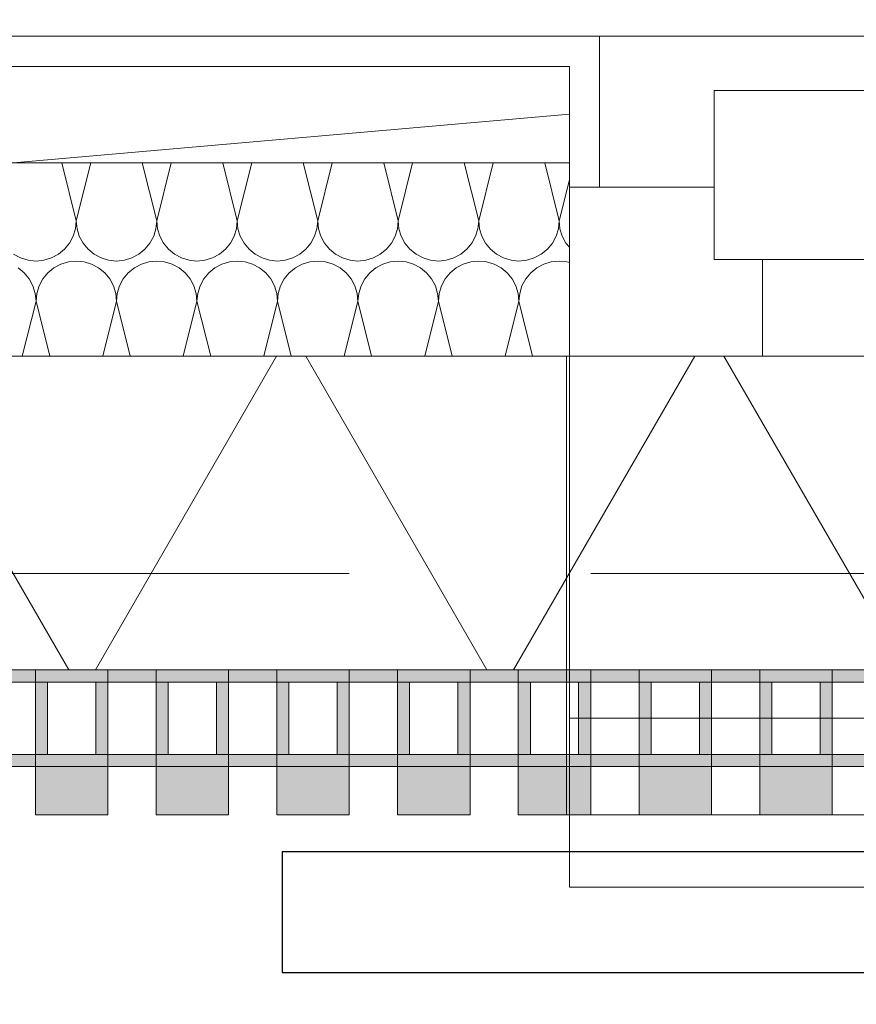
# Model space of a CAD drawing. Header units: metres. Extents: x -167 to 233, y -155 to 122.
# Tile 31 of 176: x 43.275 to 43.622, y 28.071 to 28.479. Entities that reach past the tile are written whole.
import ezdxf

# ---------------------------------------------------------------- set-up
doc = ezdxf.new("R2010")
doc.units = ezdxf.units.M
doc.header["$MEASUREMENT"] = 0
doc.linetypes.add('Strichlinie eng', pattern=[0.23, 0.15, -0.08])
for name, color, linetype in [('10 Wand außen', 7, 'Continuous'), ('20 Decke', 7, 'Continuous'), ('40 Absturzsicherung', 7, 'Continuous'), ('50 Sanitäreinrichtung', 7, 'Continuous'), ('94 Genehmigungsplanung Bemaßung', 7, 'Continuous')]:
    doc.layers.add(name, color=color, linetype=linetype)
doc.styles.add('ERSTELLTER_STIL_1', font='arial.ttf')
doc.dimstyles.new('ERSTELLTER_STIL__1', dxfattribs={"dimtxt": 0.25, "dimasz": 0.19, "dimexe": 0.18, "dimexo": 0.1, "dimgap": 0, "dimtad": 1, "dimtih": 1, "dimtoh": 1, "dimzin": 0, "dimdsep": 46, "dimtxsty": 'ERSTELLTER_STIL_1', "dimblk": 'ARROWHEAD_6', "dimblk1": 'ARROWHEAD_6', "dimblk2": 'ARROWHEAD_6', "dimcen": 0.09, "dimclrd": 7, "dimclre": 7, "dimclrt": 7, "dimazin": 0, "dimtfac": 1, "dimtdec": 4, "dimtmove": 0, "dimatfit": 3, "dimfxl": 1, "dimtolj": 1, "dimtzin": 0, "dimarcsym": 0})
pattern_1 = [(0, (27236.132094, 33357.27905), (0, 0.075), [0, -0.075])]

# ---------------------------------------------------------------- blocks, each defined once
blk = doc.blocks.new('Rechteck Raster Kassetten Fassade - ACB_2')
at = {"layer": '50 Sanitäreinrichtung', "linetype": 'Continuous', "lineweight": 0, "true_color": 0x9e9e9e}
for points in [[(5.49, 0.17), (5.49, 0.19), (5.46, 0.19), (5.46, 0.17)], [(5.54, 0.17), (5.54, 0.19), (5.51, 0.19), (5.51, 0.17)], [(5.59, 0.17), (5.59, 0.19), (5.56, 0.19), (5.56, 0.17)], [(5.64, 0.17), (5.64, 0.19), (5.61, 0.19), (5.61, 0.17)], [(5.69, 0.17), (5.69, 0.19), (5.66, 0.19), (5.66, 0.17)], [(5.74, 0.17), (5.74, 0.19), (5.71, 0.19), (5.71, 0.17)], [(5.79, 0.17), (5.79, 0.19), (5.76, 0.19), (5.76, 0.17)], [(5.41, 0.13), (5.46, 0.13), (5.46, 0.135), (5.415, 0.135), (5.415, 0.165), (5.46, 0.165), (5.46, 0.17), (5.41, 0.17)], [(5.46, 0.13), (5.51, 0.13), (5.51, 0.135), (5.465, 0.135), (5.465, 0.165), (5.51, 0.165), (5.51, 0.17), (5.46, 0.17)], [(5.51, 0.13), (5.56, 0.13), (5.56, 0.135), (5.515, 0.135), (5.515, 0.165), (5.56, 0.165), (5.56, 0.17), (5.51, 0.17)], [(5.56, 0.13), (5.61, 0.13), (5.61, 0.135), (5.565, 0.135), (5.565, 0.165), (5.61, 0.165), (5.61, 0.17), (5.56, 0.17)], [(5.61, 0.13), (5.66, 0.13), (5.66, 0.135), (5.615, 0.135), (5.615, 0.165), (5.66, 0.165), (5.66, 0.17), (5.61, 0.17)], [(5.66, 0.17), (5.66, 0.13), (5.71, 0.13), (5.71, 0.135), (5.665, 0.135), (5.665, 0.165), (5.71, 0.165), (5.71, 0.17)], [(5.76, 0.17), (5.71, 0.17), (5.71, 0.13), (5.76, 0.13), (5.76, 0.135), (5.715, 0.135), (5.715, 0.165), (5.76, 0.165)], [(5.76, 0.13), (5.81, 0.13), (5.81, 0.135), (5.765, 0.135), (5.765, 0.165), (5.81, 0.165), (5.81, 0.17), (5.76, 0.17)], [(5.485, 0.165), (5.485, 0.135), (5.49, 0.135), (5.49, 0.165)], [(5.535, 0.165), (5.535, 0.135), (5.54, 0.135), (5.54, 0.165)], [(5.585, 0.165), (5.585, 0.135), (5.59, 0.135), (5.59, 0.165)], [(5.635, 0.165), (5.635, 0.135), (5.64, 0.135), (5.64, 0.165)], [(5.69, 0.165), (5.685, 0.165), (5.685, 0.135), (5.69, 0.135)], [(5.735, 0.165), (5.735, 0.135), (5.74, 0.135), (5.74, 0.165)], [(5.785, 0.165), (5.785, 0.135), (5.79, 0.135), (5.79, 0.165)]]:
    blk.add_hatch(color=253, dxfattribs=at).paths.add_polyline_path(points)
at = {"layer": '50 Sanitäreinrichtung', "linetype": 'Continuous', "lineweight": 18}
h = blk.add_hatch(dxfattribs=at)
h.set_pattern_fill('Dämmung__weich_0001', color=8, style=0, pattern_type=2)
h.set_pattern_definition([(60, (0, 0), (-0.1299038, 0.075), []), (120, (0, 0), (0.1299038, 0.075), [])])
h.paths.add_polyline_path([(0, 0), (20.25, 0), (20.38, 0.13), (0, 0.13)])
at = {"layer": '50 Sanitäreinrichtung', "color": 251, "linetype": 'Continuous', "lineweight": 18, "true_color": 0x5f5f5f}
for p, q in [((5.49, 0.19), (5.46, 0.19)), ((5.46, 0.19), (5.46, 0.17)), ((5.49, 0.19), (5.46, 0.19)), ((5.46, 0.19), (5.46, 0.17)), ((5.49, 0.19), (5.49, 0.17)), ((5.49, 0.19), (5.49, 0.17)), ((5.54, 0.19), (5.51, 0.19)), ((5.51, 0.19), (5.51, 0.17)), ((5.54, 0.19), (5.51, 0.19)), ((5.51, 0.19), (5.51, 0.17)), ((5.54, 0.19), (5.54, 0.17)), ((5.54, 0.19), (5.54, 0.17)), ((5.59, 0.19), (5.56, 0.19)), ((5.56, 0.19), (5.56, 0.17)), ((5.59, 0.19), (5.56, 0.19)), ((5.56, 0.19), (5.56, 0.17)), ((5.59, 0.19), (5.59, 0.17)), ((5.59, 0.19), (5.59, 0.17)), ((5.64, 0.19), (5.61, 0.19)), ((5.61, 0.19), (5.61, 0.17)), ((5.64, 0.19), (5.61, 0.19)), ((5.61, 0.19), (5.61, 0.17)), ((5.64, 0.19), (5.64, 0.17)), ((5.64, 0.19), (5.64, 0.17)), ((5.69, 0.19), (5.66, 0.19)), ((5.66, 0.19), (5.66, 0.17)), ((5.69, 0.19), (5.66, 0.19)), ((5.66, 0.19), (5.66, 0.17)), ((6.69, 0.19), (5.68, 0.19)), ((5.68, 0), (5.68, 0.19)), ((5.69, 0.19), (5.69, 0.17)), ((5.69, 0.19), (5.69, 0.17)), ((5.74, 0.19), (5.71, 0.19)), ((5.71, 0.19), (5.71, 0.17)), ((5.74, 0.19), (5.71, 0.19)), ((5.71, 0.19), (5.71, 0.17)), ((5.74, 0.19), (5.74, 0.17)), ((5.74, 0.19), (5.74, 0.17)), ((5.79, 0.19), (5.76, 0.19)), ((5.76, 0.19), (5.76, 0.17)), ((5.79, 0.19), (5.76, 0.19)), ((5.76, 0.19), (5.76, 0.17)), ((5.79, 0.19), (5.79, 0.17)), ((5.79, 0.19), (5.79, 0.17)), ((5.49, 0.17), (5.41, 0.17)), ((5.49, 0.17), (5.41, 0.17)), ((5.54, 0.17), (5.46, 0.17)), ((5.46, 0.17), (5.46, 0.165)), ((5.54, 0.17), (5.46, 0.17)), ((5.46, 0.17), (5.46, 0.165)), ((5.49, 0.17), (5.46, 0.17)), ((5.49, 0.17), (5.46, 0.17)), ((5.49, 0.17), (5.49, 0.165)), ((5.49, 0.17), (5.49, 0.165)), ((5.59, 0.17), (5.51, 0.17)), ((5.51, 0.17), (5.51, 0.165)), ((5.59, 0.17), (5.51, 0.17)), ((5.51, 0.17), (5.51, 0.165)), ((5.54, 0.17), (5.51, 0.17)), ((5.54, 0.17), (5.51, 0.17)), ((5.54, 0.17), (5.54, 0.165)), ((5.54, 0.17), (5.54, 0.165)), ((5.64, 0.17), (5.56, 0.17)), ((5.56, 0.17), (5.56, 0.165)), ((5.64, 0.17), (5.56, 0.17)), ((5.56, 0.17), (5.56, 0.165)), ((5.59, 0.17), (5.56, 0.17)), ((5.59, 0.17), (5.56, 0.17)), ((5.59, 0.17), (5.59, 0.165)), ((5.59, 0.17), (5.59, 0.165)), ((5.69, 0.17), (5.61, 0.17)), ((5.61, 0.17), (5.61, 0.165)), ((5.69, 0.17), (5.61, 0.17)), ((5.61, 0.17), (5.61, 0.165)), ((5.64, 0.17), (5.61, 0.17)), ((5.64, 0.17), (5.61, 0.17)), ((5.64, 0.17), (5.64, 0.165)), ((5.64, 0.17), (5.64, 0.165)), ((5.74, 0.17), (5.66, 0.17)), ((5.66, 0.17), (5.66, 0.165)), ((5.74, 0.17), (5.66, 0.17)), ((5.66, 0.17), (5.66, 0.165)), ((5.69, 0.17), (5.66, 0.17)), ((5.69, 0.17), (5.66, 0.17)), ((5.69, 0.17), (5.69, 0.165)), ((5.69, 0.17), (5.69, 0.165)), ((5.79, 0.17), (5.71, 0.17)), ((5.71, 0.17), (5.71, 0.165)), ((5.79, 0.17), (5.71, 0.17)), ((5.71, 0.17), (5.71, 0.165)), ((5.74, 0.17), (5.71, 0.17)), ((5.74, 0.17), (5.71, 0.17)), ((5.74, 0.17), (5.74, 0.165)), ((5.74, 0.17), (5.74, 0.165)), ((5.84, 0.17), (5.76, 0.17)), ((5.76, 0.17), (5.76, 0.165)), ((5.84, 0.17), (5.76, 0.17)), ((5.76, 0.17), (5.76, 0.165)), ((5.79, 0.17), (5.76, 0.17)), ((5.79, 0.17), (5.76, 0.17)), ((5.79, 0.17), (5.79, 0.165)), ((5.79, 0.17), (5.79, 0.165)), ((5.46, 0.165), (5.44, 0.165)), ((5.46, 0.165), (5.44, 0.165)), ((5.465, 0.165), (5.46, 0.165)), ((5.46, 0.165), (5.46, 0.135)), ((5.465, 0.165), (5.46, 0.165)), ((5.46, 0.165), (5.46, 0.135)), ((5.485, 0.165), (5.465, 0.165)), ((5.465, 0.165), (5.465, 0.135)), ((5.485, 0.165), (5.465, 0.165)), ((5.485, 0.165), (5.465, 0.165)), ((5.465, 0.165), (5.465, 0.135)), ((5.485, 0.165), (5.465, 0.165)), ((5.485, 0.165), (5.485, 0.135)), ((5.49, 0.165), (5.485, 0.165)), ((5.485, 0.165), (5.485, 0.135)), ((5.49, 0.165), (5.485, 0.165)), ((5.49, 0.165), (5.49, 0.135)), ((5.51, 0.165), (5.49, 0.165)), ((5.49, 0.165), (5.49, 0.135)), ((5.51, 0.165), (5.49, 0.165)), ((5.515, 0.165), (5.51, 0.165)), ((5.51, 0.165), (5.51, 0.135)), ((5.515, 0.165), (5.51, 0.165)), ((5.51, 0.165), (5.51, 0.135)), ((5.535, 0.165), (5.515, 0.165)), ((5.515, 0.165), (5.515, 0.135)), ((5.535, 0.165), (5.515, 0.165)), ((5.535, 0.165), (5.515, 0.165)), ((5.515, 0.165), (5.515, 0.135)), ((5.535, 0.165), (5.515, 0.165)), ((5.535, 0.165), (5.535, 0.135)), ((5.54, 0.165), (5.535, 0.165)), ((5.535, 0.165), (5.535, 0.135)), ((5.54, 0.165), (5.535, 0.165)), ((5.54, 0.165), (5.54, 0.135)), ((5.56, 0.165), (5.54, 0.165)), ((5.54, 0.165), (5.54, 0.135)), ((5.56, 0.165), (5.54, 0.165)), ((5.565, 0.165), (5.56, 0.165)), ((5.56, 0.165), (5.56, 0.135)), ((5.565, 0.165), (5.56, 0.165)), ((5.56, 0.165), (5.56, 0.135)), ((5.585, 0.165), (5.565, 0.165)), ((5.565, 0.165), (5.565, 0.135)), ((5.585, 0.165), (5.565, 0.165)), ((5.585, 0.165), (5.565, 0.165)), ((5.565, 0.165), (5.565, 0.135)), ((5.585, 0.165), (5.565, 0.165)), ((5.585, 0.165), (5.585, 0.135)), ((5.59, 0.165), (5.585, 0.165)), ((5.585, 0.165), (5.585, 0.135)), ((5.59, 0.165), (5.585, 0.165)), ((5.59, 0.165), (5.59, 0.135)), ((5.61, 0.165), (5.59, 0.165)), ((5.59, 0.165), (5.59, 0.135)), ((5.61, 0.165), (5.59, 0.165)), ((5.615, 0.165), (5.61, 0.165)), ((5.61, 0.165), (5.61, 0.135)), ((5.615, 0.165), (5.61, 0.165)), ((5.61, 0.165), (5.61, 0.135)), ((5.635, 0.165), (5.615, 0.165)), ((5.615, 0.165), (5.615, 0.135)), ((5.635, 0.165), (5.615, 0.165)), ((5.635, 0.165), (5.615, 0.165)), ((5.615, 0.165), (5.615, 0.135)), ((5.635, 0.165), (5.615, 0.165)), ((5.635, 0.165), (5.635, 0.135)), ((5.64, 0.165), (5.635, 0.165)), ((5.635, 0.165), (5.635, 0.135)), ((5.64, 0.165), (5.635, 0.165)), ((5.64, 0.165), (5.64, 0.135)), ((5.66, 0.165), (5.64, 0.165)), ((5.64, 0.165), (5.64, 0.135)), ((5.66, 0.165), (5.64, 0.165)), ((5.665, 0.165), (5.66, 0.165)), ((5.66, 0.165), (5.66, 0.135)), ((5.665, 0.165), (5.66, 0.165)), ((5.66, 0.165), (5.66, 0.135)), ((5.685, 0.165), (5.665, 0.165)), ((5.665, 0.165), (5.665, 0.135)), ((5.685, 0.165), (5.665, 0.165)), ((5.685, 0.165), (5.665, 0.165)), ((5.665, 0.165), (5.665, 0.135)), ((5.685, 0.165), (5.665, 0.165)), ((5.685, 0.165), (5.685, 0.135)), ((5.69, 0.165), (5.685, 0.165)), ((5.685, 0.165), (5.685, 0.135)), ((5.69, 0.165), (5.685, 0.165)), ((5.69, 0.165), (5.69, 0.135)), ((5.71, 0.165), (5.69, 0.165)), ((5.69, 0.165), (5.69, 0.135)), ((5.71, 0.165), (5.69, 0.165)), ((5.715, 0.165), (5.71, 0.165)), ((5.71, 0.165), (5.71, 0.135)), ((5.715, 0.165), (5.71, 0.165)), ((5.71, 0.165), (5.71, 0.135)), ((5.735, 0.165), (5.715, 0.165)), ((5.715, 0.165), (5.715, 0.135)), ((5.735, 0.165), (5.715, 0.165)), ((5.735, 0.165), (5.715, 0.165)), ((5.715, 0.165), (5.715, 0.135)), ((5.735, 0.165), (5.715, 0.165)), ((5.735, 0.165), (5.735, 0.135)), ((5.74, 0.165), (5.735, 0.165)), ((5.735, 0.165), (5.735, 0.135)), ((5.74, 0.165), (5.735, 0.165)), ((5.74, 0.165), (5.74, 0.135)), ((5.76, 0.165), (5.74, 0.165)), ((5.74, 0.165), (5.74, 0.135)), ((5.76, 0.165), (5.74, 0.165)), ((5.765, 0.165), (5.76, 0.165)), ((5.76, 0.165), (5.76, 0.135)), ((5.765, 0.165), (5.76, 0.165)), ((5.76, 0.165), (5.76, 0.135)), ((5.785, 0.165), (5.765, 0.165)), ((5.765, 0.165), (5.765, 0.135)), ((5.785, 0.165), (5.765, 0.165)), ((5.785, 0.165), (5.765, 0.165)), ((5.765, 0.165), (5.765, 0.135)), ((5.785, 0.165), (5.765, 0.165)), ((5.785, 0.165), (5.785, 0.135)), ((5.79, 0.165), (5.785, 0.165)), ((5.785, 0.165), (5.785, 0.135)), ((5.79, 0.165), (5.785, 0.165)), ((5.79, 0.165), (5.79, 0.135)), ((5.81, 0.165), (5.79, 0.165)), ((5.79, 0.165), (5.79, 0.135)), ((5.81, 0.165), (5.79, 0.165)), ((5.46, 0.135), (5.44, 0.135)), ((5.46, 0.135), (5.44, 0.135)), ((5.465, 0.135), (5.46, 0.135)), ((5.46, 0.135), (5.46, 0.13)), ((5.465, 0.135), (5.46, 0.135)), ((5.46, 0.135), (5.46, 0.13)), ((5.485, 0.135), (5.465, 0.135)), ((5.485, 0.135), (5.465, 0.135)), ((5.485, 0.135), (5.465, 0.135)), ((5.485, 0.135), (5.465, 0.135)), ((5.49, 0.135), (5.485, 0.135)), ((5.49, 0.135), (5.485, 0.135)), ((5.49, 0.135), (5.49, 0.13)), ((5.51, 0.135), (5.49, 0.135)), ((5.49, 0.135), (5.49, 0.13)), ((5.51, 0.135), (5.49, 0.135)), ((5.515, 0.135), (5.51, 0.135)), ((5.51, 0.135), (5.51, 0.13)), ((5.515, 0.135), (5.51, 0.135)), ((5.51, 0.135), (5.51, 0.13)), ((5.535, 0.135), (5.515, 0.135)), ((5.535, 0.135), (5.515, 0.135)), ((5.535, 0.135), (5.515, 0.135)), ((5.535, 0.135), (5.515, 0.135)), ((5.54, 0.135), (5.535, 0.135)), ((5.54, 0.135), (5.535, 0.135)), ((5.54, 0.135), (5.54, 0.13)), ((5.56, 0.135), (5.54, 0.135)), ((5.54, 0.135), (5.54, 0.13)), ((5.56, 0.135), (5.54, 0.135)), ((5.565, 0.135), (5.56, 0.135)), ((5.56, 0.135), (5.56, 0.13)), ((5.565, 0.135), (5.56, 0.135)), ((5.56, 0.135), (5.56, 0.13)), ((5.585, 0.135), (5.565, 0.135)), ((5.585, 0.135), (5.565, 0.135)), ((5.585, 0.135), (5.565, 0.135)), ((5.585, 0.135), (5.565, 0.135)), ((5.59, 0.135), (5.585, 0.135)), ((5.59, 0.135), (5.585, 0.135)), ((5.59, 0.135), (5.59, 0.13)), ((5.61, 0.135), (5.59, 0.135)), ((5.59, 0.135), (5.59, 0.13)), ((5.61, 0.135), (5.59, 0.135)), ((5.615, 0.135), (5.61, 0.135)), ((5.61, 0.135), (5.61, 0.13)), ((5.615, 0.135), (5.61, 0.135)), ((5.61, 0.135), (5.61, 0.13)), ((5.635, 0.135), (5.615, 0.135)), ((5.635, 0.135), (5.615, 0.135)), ((5.635, 0.135), (5.615, 0.135)), ((5.635, 0.135), (5.615, 0.135)), ((5.64, 0.135), (5.635, 0.135)), ((5.64, 0.135), (5.635, 0.135)), ((5.64, 0.135), (5.64, 0.13)), ((5.66, 0.135), (5.64, 0.135)), ((5.64, 0.135), (5.64, 0.13)), ((5.66, 0.135), (5.64, 0.135)), ((5.665, 0.135), (5.66, 0.135)), ((5.66, 0.135), (5.66, 0.13)), ((5.665, 0.135), (5.66, 0.135)), ((5.66, 0.135), (5.66, 0.13)), ((5.685, 0.135), (5.665, 0.135)), ((5.685, 0.135), (5.665, 0.135)), ((5.685, 0.135), (5.665, 0.135)), ((5.685, 0.135), (5.665, 0.135)), ((5.69, 0.135), (5.685, 0.135)), ((5.69, 0.135), (5.685, 0.135)), ((5.69, 0.135), (5.69, 0.13)), ((5.71, 0.135), (5.69, 0.135)), ((5.69, 0.135), (5.69, 0.13)), ((5.71, 0.135), (5.69, 0.135)), ((5.715, 0.135), (5.71, 0.135)), ((5.71, 0.135), (5.71, 0.13)), ((5.715, 0.135), (5.71, 0.135)), ((5.71, 0.135), (5.71, 0.13)), ((5.735, 0.135), (5.715, 0.135)), ((5.735, 0.135), (5.715, 0.135)), ((5.735, 0.135), (5.715, 0.135)), ((5.735, 0.135), (5.715, 0.135)), ((5.74, 0.135), (5.735, 0.135)), ((5.74, 0.135), (5.735, 0.135)), ((5.74, 0.135), (5.74, 0.13)), ((5.76, 0.135), (5.74, 0.135)), ((5.74, 0.135), (5.74, 0.13)), ((5.76, 0.135), (5.74, 0.135)), ((5.765, 0.135), (5.76, 0.135)), ((5.76, 0.135), (5.76, 0.13)), ((5.765, 0.135), (5.76, 0.135)), ((5.76, 0.135), (5.76, 0.13)), ((5.785, 0.135), (5.765, 0.135)), ((5.785, 0.135), (5.765, 0.135)), ((5.785, 0.135), (5.765, 0.135)), ((5.785, 0.135), (5.765, 0.135)), ((5.79, 0.135), (5.785, 0.135)), ((5.79, 0.135), (5.785, 0.135)), ((5.79, 0.135), (5.79, 0.13)), ((5.81, 0.135), (5.79, 0.135)), ((5.79, 0.135), (5.79, 0.13)), ((5.81, 0.135), (5.79, 0.135)), ((20.38, 0.13), (0, 0.13)), ((5.49, 0.13), (5.41, 0.13)), ((5.49, 0.13), (5.41, 0.13)), ((5.54, 0.13), (5.46, 0.13)), ((5.54, 0.13), (5.46, 0.13)), ((5.59, 0.13), (5.51, 0.13)), ((5.59, 0.13), (5.51, 0.13)), ((5.64, 0.13), (5.56, 0.13)), ((5.64, 0.13), (5.56, 0.13)), ((5.69, 0.13), (5.61, 0.13)), ((5.69, 0.13), (5.61, 0.13)), ((5.74, 0.13), (5.66, 0.13)), ((5.74, 0.13), (5.66, 0.13)), ((5.79, 0.13), (5.71, 0.13)), ((5.79, 0.13), (5.71, 0.13)), ((5.84, 0.13), (5.76, 0.13)), ((5.84, 0.13), (5.76, 0.13)), ((0, 0), (20.25, 0)), ((5.68, 0), (6.69, 0))]:
    blk.add_line(p, q, dxfattribs=at)
at = {"layer": '50 Sanitäreinrichtung', "color": 251, "linetype": 'Strichlinie eng', "lineweight": 18, "true_color": 0x5f5f5f}
blk.add_line((20.34, 0.09), (0, 0.09), dxfattribs=at)
blk = doc.blocks.new('*X24', base_point=(27236.13209, 33357.27905))
at = {"layer": '10 Wand außen', "color": 8, "linetype": 'Continuous', "lineweight": 18}
for p, q in [((43.29876, 28.39572), (43.29277, 28.41968)), ((43.29876, 28.39572), (43.30475, 28.41968)), ((43.33209, 28.39572), (43.3261, 28.41968)), ((43.33209, 28.39572), (43.33808, 28.41968)), ((43.36543, 28.39572), (43.35944, 28.41968)), ((43.36543, 28.39572), (43.37142, 28.41968)), ((43.39876, 28.39572), (43.39277, 28.41968)), ((43.39876, 28.39572), (43.40475, 28.41968)), ((43.43209, 28.39572), (43.4261, 28.41968)), ((43.43209, 28.39572), (43.43808, 28.41968)), ((43.46543, 28.39572), (43.45944, 28.41968)), ((43.46543, 28.39572), (43.47142, 28.41968)), ((43.49876, 28.39572), (43.49277, 28.41968)), ((43.49876, 28.39572), (43.50299, 28.41262)), ((43.29844, 28.39246), (43.29876, 28.39572)), ((43.29876, 28.39572), (43.29908, 28.39246)), ((43.33177, 28.39246), (43.33209, 28.39572)), ((43.33209, 28.39572), (43.33241, 28.39246)), ((43.36511, 28.39246), (43.36543, 28.39572)), ((43.36543, 28.39572), (43.36575, 28.39246)), ((43.39844, 28.39246), (43.39876, 28.39572)), ((43.39876, 28.39572), (43.39908, 28.39246)), ((43.43177, 28.39246), (43.43209, 28.39572)), ((43.43209, 28.39572), (43.43241, 28.39246)), ((43.46511, 28.39246), (43.46543, 28.39572)), ((43.46543, 28.39572), (43.46575, 28.39246)), ((43.49844, 28.39246), (43.49876, 28.39572)), ((43.49876, 28.39572), (43.49908, 28.39246)), ((43.29749, 28.38934), (43.29844, 28.39246)), ((43.29908, 28.39246), (43.30003, 28.38934)), ((43.33083, 28.38934), (43.33177, 28.39246)), ((43.33241, 28.39246), (43.33336, 28.38934)), ((43.36416, 28.38934), (43.36511, 28.39246)), ((43.36575, 28.39246), (43.3667, 28.38934)), ((43.39749, 28.38934), (43.39844, 28.39246)), ((43.39908, 28.39246), (43.40003, 28.38934)), ((43.43083, 28.38934), (43.43177, 28.39246)), ((43.43241, 28.39246), (43.43336, 28.38934)), ((43.46416, 28.38934), (43.46511, 28.39246)), ((43.46575, 28.39246), (43.4667, 28.38934)), ((43.49749, 28.38934), (43.49844, 28.39246)), ((43.49908, 28.39246), (43.50003, 28.38934)), ((43.29388, 28.38393), (43.29595, 28.38646)), ((43.29595, 28.38646), (43.29749, 28.38934)), ((43.30003, 28.38934), (43.30157, 28.38646)), ((43.30157, 28.38646), (43.30364, 28.38393)), ((43.32721, 28.38393), (43.32929, 28.38646)), ((43.32929, 28.38646), (43.33083, 28.38934)), ((43.33336, 28.38934), (43.3349, 28.38646)), ((43.3349, 28.38646), (43.33698, 28.38393)), ((43.36055, 28.38393), (43.36262, 28.38646)), ((43.36262, 28.38646), (43.36416, 28.38934)), ((43.3667, 28.38934), (43.36824, 28.38646)), ((43.36824, 28.38646), (43.37031, 28.38393)), ((43.39388, 28.38393), (43.39595, 28.38646)), ((43.39595, 28.38646), (43.39749, 28.38934)), ((43.40003, 28.38934), (43.40157, 28.38646)), ((43.40157, 28.38646), (43.40364, 28.38393)), ((43.42721, 28.38393), (43.42929, 28.38646)), ((43.42929, 28.38646), (43.43083, 28.38934)), ((43.43336, 28.38934), (43.4349, 28.38646)), ((43.4349, 28.38646), (43.43698, 28.38393)), ((43.46055, 28.38393), (43.46262, 28.38646)), ((43.46262, 28.38646), (43.46416, 28.38934)), ((43.4667, 28.38934), (43.46824, 28.38646)), ((43.46824, 28.38646), (43.47031, 28.38393)), ((43.49388, 28.38393), (43.49595, 28.38646)), ((43.49595, 28.38646), (43.49749, 28.38934)), ((43.50003, 28.38934), (43.50157, 28.38646)), ((43.50157, 28.38646), (43.50299, 28.38473)), ((43.27283, 28.38186), (43.27572, 28.38032)), ((43.28847, 28.38032), (43.29135, 28.38186)), ((43.29135, 28.38186), (43.29388, 28.38393)), ((43.30364, 28.38393), (43.30617, 28.38186)), ((43.30617, 28.38186), (43.30905, 28.38032)), ((43.32181, 28.38032), (43.32469, 28.38186)), ((43.32469, 28.38186), (43.32721, 28.38393)), ((43.33698, 28.38393), (43.3395, 28.38186)), ((43.3395, 28.38186), (43.34238, 28.38032)), ((43.35514, 28.38032), (43.35802, 28.38186)), ((43.35802, 28.38186), (43.36055, 28.38393)), ((43.37031, 28.38393), (43.37283, 28.38186)), ((43.37283, 28.38186), (43.37572, 28.38032)), ((43.38847, 28.38032), (43.39135, 28.38186)), ((43.39135, 28.38186), (43.39388, 28.38393)), ((43.40364, 28.38393), (43.40617, 28.38186)), ((43.40617, 28.38186), (43.40905, 28.38032)), ((43.42181, 28.38032), (43.42469, 28.38186)), ((43.42469, 28.38186), (43.42721, 28.38393)), ((43.43698, 28.38393), (43.4395, 28.38186)), ((43.4395, 28.38186), (43.44238, 28.38032)), ((43.45514, 28.38032), (43.45802, 28.38186)), ((43.45802, 28.38186), (43.46055, 28.38393)), ((43.47031, 28.38393), (43.47283, 28.38186)), ((43.47283, 28.38186), (43.47572, 28.38032)), ((43.48847, 28.38032), (43.49135, 28.38186)), ((43.49135, 28.38186), (43.49388, 28.38393)), ((43.27572, 28.38032), (43.27884, 28.37937)), ((43.27884, 28.37937), (43.28209, 28.37905)), ((43.28209, 28.37905), (43.28535, 28.37937)), ((43.28535, 28.37937), (43.28847, 28.38032)), ((43.29238, 28.37778), (43.2895, 28.37624)), ((43.29551, 28.37873), (43.29238, 28.37778)), ((43.29876, 28.37905), (43.29551, 28.37873)), ((43.30201, 28.37873), (43.29876, 28.37905)), ((43.30514, 28.37778), (43.30201, 28.37873)), ((43.30802, 28.37624), (43.30514, 28.37778)), ((43.30905, 28.38032), (43.31218, 28.37937)), ((43.31218, 28.37937), (43.31543, 28.37905)), ((43.31543, 28.37905), (43.31868, 28.37937)), ((43.31868, 28.37937), (43.32181, 28.38032)), ((43.32572, 28.37778), (43.32283, 28.37624)), ((43.32884, 28.37873), (43.32572, 28.37778)), ((43.33209, 28.37905), (43.32884, 28.37873)), ((43.33535, 28.37873), (43.33209, 28.37905)), ((43.33847, 28.37778), (43.33535, 28.37873)), ((43.34135, 28.37624), (43.33847, 28.37778)), ((43.34238, 28.38032), (43.34551, 28.37937)), ((43.34551, 28.37937), (43.34876, 28.37905)), ((43.34876, 28.37905), (43.35201, 28.37937)), ((43.35201, 28.37937), (43.35514, 28.38032)), ((43.35905, 28.37778), (43.35617, 28.37624)), ((43.36218, 28.37873), (43.35905, 28.37778)), ((43.36543, 28.37905), (43.36218, 28.37873)), ((43.36868, 28.37873), (43.36543, 28.37905)), ((43.37181, 28.37778), (43.36868, 28.37873)), ((43.37469, 28.37624), (43.37181, 28.37778)), ((43.37572, 28.38032), (43.37884, 28.37937)), ((43.37884, 28.37937), (43.38209, 28.37905)), ((43.38209, 28.37905), (43.38535, 28.37937)), ((43.38535, 28.37937), (43.38847, 28.38032)), ((43.39238, 28.37778), (43.3895, 28.37624)), ((43.39551, 28.37873), (43.39238, 28.37778)), ((43.39876, 28.37905), (43.39551, 28.37873)), ((43.40201, 28.37873), (43.39876, 28.37905)), ((43.40514, 28.37778), (43.40201, 28.37873)), ((43.40802, 28.37624), (43.40514, 28.37778)), ((43.40905, 28.38032), (43.41218, 28.37937)), ((43.41218, 28.37937), (43.41543, 28.37905)), ((43.41543, 28.37905), (43.41868, 28.37937)), ((43.41868, 28.37937), (43.42181, 28.38032)), ((43.42572, 28.37778), (43.42283, 28.37624)), ((43.42884, 28.37873), (43.42572, 28.37778)), ((43.43209, 28.37905), (43.42884, 28.37873)), ((43.43535, 28.37873), (43.43209, 28.37905)), ((43.43847, 28.37778), (43.43535, 28.37873)), ((43.44135, 28.37624), (43.43847, 28.37778)), ((43.44238, 28.38032), (43.44551, 28.37937)), ((43.44551, 28.37937), (43.44876, 28.37905)), ((43.44876, 28.37905), (43.45201, 28.37937)), ((43.45201, 28.37937), (43.45514, 28.38032)), ((43.45905, 28.37778), (43.45617, 28.37624)), ((43.46218, 28.37873), (43.45905, 28.37778)), ((43.46543, 28.37905), (43.46218, 28.37873)), ((43.46868, 28.37873), (43.46543, 28.37905)), ((43.47181, 28.37778), (43.46868, 28.37873)), ((43.47469, 28.37624), (43.47181, 28.37778)), ((43.47572, 28.38032), (43.47884, 28.37937)), ((43.47884, 28.37937), (43.48209, 28.37905)), ((43.48209, 28.37905), (43.48535, 28.37937)), ((43.48535, 28.37937), (43.48847, 28.38032)), ((43.49238, 28.37778), (43.4895, 28.37624)), ((43.49551, 28.37873), (43.49238, 28.37778)), ((43.49876, 28.37905), (43.49551, 28.37873)), ((43.50201, 28.37873), (43.49876, 28.37905)), ((43.50299, 28.37843), (43.50201, 28.37873)), ((43.27721, 28.37417), (43.27469, 28.37624)), ((43.27929, 28.37164), (43.27721, 28.37417)), ((43.28698, 28.37417), (43.2849, 28.37164)), ((43.2895, 28.37624), (43.28698, 28.37417)), ((43.31055, 28.37417), (43.30802, 28.37624)), ((43.31262, 28.37164), (43.31055, 28.37417)), ((43.32031, 28.37417), (43.31824, 28.37164)), ((43.32283, 28.37624), (43.32031, 28.37417)), ((43.34388, 28.37417), (43.34135, 28.37624)), ((43.34595, 28.37164), (43.34388, 28.37417)), ((43.35364, 28.37417), (43.35157, 28.37164)), ((43.35617, 28.37624), (43.35364, 28.37417)), ((43.37721, 28.37417), (43.37469, 28.37624)), ((43.37929, 28.37164), (43.37721, 28.37417)), ((43.38698, 28.37417), (43.3849, 28.37164)), ((43.3895, 28.37624), (43.38698, 28.37417)), ((43.41055, 28.37417), (43.40802, 28.37624)), ((43.41262, 28.37164), (43.41055, 28.37417)), ((43.42031, 28.37417), (43.41824, 28.37164)), ((43.42283, 28.37624), (43.42031, 28.37417)), ((43.44388, 28.37417), (43.44135, 28.37624)), ((43.44595, 28.37164), (43.44388, 28.37417)), ((43.45364, 28.37417), (43.45157, 28.37164)), ((43.45617, 28.37624), (43.45364, 28.37417)), ((43.47721, 28.37417), (43.47469, 28.37624)), ((43.47929, 28.37164), (43.47721, 28.37417)), ((43.48698, 28.37417), (43.4849, 28.37164)), ((43.4895, 28.37624), (43.48698, 28.37417)), ((43.28083, 28.36876), (43.27929, 28.37164)), ((43.2849, 28.37164), (43.28336, 28.36876)), ((43.31416, 28.36876), (43.31262, 28.37164)), ((43.31824, 28.37164), (43.3167, 28.36876)), ((43.34749, 28.36876), (43.34595, 28.37164)), ((43.35157, 28.37164), (43.35003, 28.36876)), ((43.38083, 28.36876), (43.37929, 28.37164)), ((43.3849, 28.37164), (43.38336, 28.36876)), ((43.41416, 28.36876), (43.41262, 28.37164)), ((43.41824, 28.37164), (43.4167, 28.36876)), ((43.44749, 28.36876), (43.44595, 28.37164)), ((43.45157, 28.37164), (43.45003, 28.36876)), ((43.48083, 28.36876), (43.47929, 28.37164)), ((43.4849, 28.37164), (43.48336, 28.36876)), ((43.28177, 28.36563), (43.28083, 28.36876)), ((43.28209, 28.36238), (43.28177, 28.36563)), ((43.28241, 28.36563), (43.28209, 28.36238)), ((43.28336, 28.36876), (43.28241, 28.36563)), ((43.31511, 28.36563), (43.31416, 28.36876)), ((43.31543, 28.36238), (43.31511, 28.36563)), ((43.31575, 28.36563), (43.31543, 28.36238)), ((43.3167, 28.36876), (43.31575, 28.36563)), ((43.34844, 28.36563), (43.34749, 28.36876)), ((43.34876, 28.36238), (43.34844, 28.36563)), ((43.34908, 28.36563), (43.34876, 28.36238)), ((43.35003, 28.36876), (43.34908, 28.36563)), ((43.38177, 28.36563), (43.38083, 28.36876)), ((43.38209, 28.36238), (43.38177, 28.36563)), ((43.38241, 28.36563), (43.38209, 28.36238)), ((43.38336, 28.36876), (43.38241, 28.36563)), ((43.41511, 28.36563), (43.41416, 28.36876)), ((43.41543, 28.36238), (43.41511, 28.36563)), ((43.41575, 28.36563), (43.41543, 28.36238)), ((43.4167, 28.36876), (43.41575, 28.36563)), ((43.44844, 28.36563), (43.44749, 28.36876)), ((43.44876, 28.36238), (43.44844, 28.36563)), ((43.44908, 28.36563), (43.44876, 28.36238)), ((43.45003, 28.36876), (43.44908, 28.36563)), ((43.48177, 28.36563), (43.48083, 28.36876)), ((43.48209, 28.36238), (43.48177, 28.36563)), ((43.48241, 28.36563), (43.48209, 28.36238)), ((43.48336, 28.36876), (43.48241, 28.36563)), ((43.27642, 28.33968), (43.28209, 28.36238)), ((43.28777, 28.33968), (43.28209, 28.36238)), ((43.30975, 28.33968), (43.31543, 28.36238)), ((43.3211, 28.33968), (43.31543, 28.36238)), ((43.34308, 28.33968), (43.34876, 28.36238)), ((43.35444, 28.33968), (43.34876, 28.36238)), ((43.37642, 28.33968), (43.38209, 28.36238)), ((43.38777, 28.33968), (43.38209, 28.36238)), ((43.40975, 28.33968), (43.41543, 28.36238)), ((43.4211, 28.33968), (43.41543, 28.36238)), ((43.44308, 28.33968), (43.44876, 28.36238)), ((43.45444, 28.33968), (43.44876, 28.36238)), ((43.47642, 28.33968), (43.48209, 28.36238)), ((43.48777, 28.33968), (43.48209, 28.36238))]:
    blk.add_line(p, q, dxfattribs=at)
blk = doc.blocks.new('1-Flügelfenster 27')
at = {"layer": '10 Wand außen', "color": 7, "linetype": 'Continuous', "lineweight": 13}
for p, q in [((-0.4925, 0.0625), (0.4925, 0.0625)), ((0.505, -0.29), (0.505, -0.07)), ((0.505, -0.22), (0.505, -0.07)), ((-0.505, -0.22), (0.505, -0.22)), ((-0.505, -0.29), (0.505, -0.29))]:
    blk.add_line(p, q, dxfattribs=at)
at = {"layer": '10 Wand außen', "color": 7, "linetype": 'Continuous', "lineweight": 18}
for p, q in [((0.505, 0.0625), (0.4925, 0.0625)), ((0.4925, 0), (0.4925, 0.0625)), ((0.365, 0.04), (0.445, 0.04)), ((0.445, 0.04), (0.445, -0.03)), ((0.445, -0.03), (0.445, 0)), ((0.445, 0), (0.505, 0)), ((0.505, -0.07), (0.505, 0)), ((0.505, -0.07), (0.505, 0)), ((0.445, -0.03), (0.365, -0.03)), ((0.425, -0.07), (0.425, -0.03)), ((0.425, -0.03), (0.445, -0.03)), ((0.425, -0.07), (-0.425, -0.07)), ((0.505, -0.07), (0.425, -0.07))]:
    blk.add_line(p, q, dxfattribs=at)
at = {"layer": '10 Wand außen', "color": 7, "linetype": 'Strichlinie eng', "lineweight": 13}
blk.add_line((-0.505, -0.07), (0.505, -0.07), dxfattribs=at)
blk = doc.blocks.new('*D255', base_point=(27236.13209, 33357.27905))
at = {"layer": '94 Genehmigungsplanung Bemaßung', "color": 7, "linetype": 'Continuous', "lineweight": 13}
for p, q in [((17.34109, 26.18631), (17.34109, 26.56131)), ((58.16249, 26.18631), (58.16249, 26.56131)), ((17.44109, 26.47381), (17.24109, 26.27381)), ((58.06249, 26.27381), (58.26249, 26.47381)), ((17.19109, 26.37381), (17.34109, 26.37381)), ((17.34109, 26.37381), (58.16249, 26.37381)), ((58.16249, 26.37381), (58.31249, 26.37381))]:
    blk.add_line(p, q, dxfattribs=at)
at = {"layer": '94 Genehmigungsplanung Bemaßung', "color": 7, "lineweight": 13, "insert": (37.3228, 26.42381), "char_height": 0.25, "attachment_point": 7, "style": 'ERSTELLTER_STIL_1'}
blk.add_mtext('\\A1;{\\pql;\\fArial|b0|i0|c0|p0;\\W1.000000;40,82}', dxfattribs=at)
blk = doc.blocks.new('ARROWHEAD_6')
at = {"color": 0, "linetype": 'Continuous', "lineweight": 0}
for p, q in [((-0.5, -0.5), (0.5, 0.5)), ((0, 0), (-1, 0))]:
    blk.add_line(p, q, dxfattribs=at)
blk = doc.blocks.new('*D263', base_point=(27236.13209, 33357.27905))
at = {"layer": '94 Genehmigungsplanung Bemaßung', "color": 7, "linetype": 'Continuous', "lineweight": 13}
for p, q in [((17.34109, 24.7136), (17.34109, 25.0886)), ((58.16249, 24.7136), (58.16249, 25.0886)), ((17.44109, 25.0011), (17.24109, 24.8011)), ((58.06249, 24.8011), (58.26249, 25.0011)), ((17.19109, 24.9011), (17.34109, 24.9011)), ((17.34109, 24.9011), (58.16249, 24.9011)), ((58.16249, 24.9011), (58.31249, 24.9011))]:
    blk.add_line(p, q, dxfattribs=at)
at = {"layer": '94 Genehmigungsplanung Bemaßung', "color": 7, "lineweight": 13, "insert": (37.3228, 24.9511), "char_height": 0.25, "attachment_point": 7, "style": 'ERSTELLTER_STIL_1'}
blk.add_mtext('\\A1;{\\pql;\\fArial|b0|i0|c0|p0;\\W1.000000;40,82}', dxfattribs=at)

msp = doc.modelspace()

# ---------------------------------------------------------------- hatches: boundary and pattern name
at = {"layer": '10 Wand außen', "linetype": 'Continuous', "lineweight": 13, "true_color": 0x000100}
h = msp.add_hatch(dxfattribs=at)
h.set_pattern_fill('Gipskarton_0001', color=98, style=0, pattern_type=2)
h.set_pattern_definition(pattern_1)
h.paths.add_polyline_path([(43.50299, 28.47218), (43.00109, 28.47218), (43.00109, 28.45968), (43.50299, 28.45968)])
h = msp.add_hatch(dxfattribs=at)
h.set_pattern_fill('Gipskarton_0001', color=98, style=0, pattern_type=2)
h.set_pattern_definition(pattern_1)
h.paths.add_polyline_path([(43.51549, 28.47218), (43.50299, 28.47218), (43.50299, 28.45968), (43.50299, 28.40968), (43.51549, 28.40968)])
h = msp.add_hatch(dxfattribs=at)
h.set_pattern_fill('Holz__Vollholz__Längshol_AA', color=98, style=0, pattern_type=2)
h.set_pattern_definition([(5, (27236.13209, 33357.27905), (-0.00784401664, 0.08965752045), [])])
h.paths.add_polyline_path([(43.00109, 28.45968), (43.00109, 28.41968), (43.50299, 28.41968), (43.50299, 28.45968)])

# ---------------------------------------------------------------- linework, layer by layer
at = {"layer": '10 Wand außen', "color": 7, "linetype": 'Continuous', "lineweight": 18}
for p, q in [((43.50299, 28.47218), (43.51549, 28.47218)), ((43.51549, 28.40968), (43.51549, 28.47218)), ((43.50299, 28.45968), (43.00109, 28.45968)), ((43.50299, 28.45968), (43.50299, 28.40968)), ((43.50299, 28.41968), (43.00109, 28.41968)), ((43.50299, 28.40968), (43.51549, 28.40968)), ((43.50299, 28.33968), (43.50299, 28.40968))]:
    msp.add_line(p, q, dxfattribs=at)
at = {"layer": '10 Wand außen', "color": 7, "linetype": 'Continuous', "lineweight": 18, "flags": 128}
for points in [[(43.50299, 28.47218), (43.00109, 28.47218)], [(43.00109, 28.33968), (43.50299, 28.33968)]]:
    msp.add_lwpolyline(points, dxfattribs=at)
at = {"layer": '20 Decke', "color": 7, "linetype": 'Continuous', "lineweight": 13, "flags": 128}
msp.add_lwpolyline([(38.10109, 43.83968), (38.10109, 28.33968), (38.24109, 28.33968), (42.50109, 28.33968), (42.50109, 28.83968), (43.00109, 28.83968), (43.00109, 28.33968), (47.50109, 28.33968), (47.50109, 28.83968), (48.00109, 28.83968), (48.00109, 28.47218), (52.50249, 28.47218), (52.50249, 28.83968), (53.00249, 28.83968), (53.00249, 28.33968), (57.50249, 28.33968), (57.50249, 28.83968), (58.00249, 28.83968), (58.00249, 43.83968), (47.50109, 43.83968), (43.00109, 43.83968), (43.00109, 43.33968), (42.50109, 43.33968), (42.50109, 43.83968)], close=True, dxfattribs=at)
at = {"layer": '40 Absturzsicherung', "color": 250, "linetype": 'Continuous', "lineweight": 25, "true_color": 0x191919, "flags": 128}
msp.add_lwpolyline([(44.632, 28.08439), (44.632, 28.13439), (43.38398, 28.13439), (43.38398, 28.08439)], close=True, dxfattribs=at)
at = {"layer": '40 Absturzsicherung', "color": 255, "linetype": 'Continuous', "lineweight": 18, "flags": 128}
msp.add_lwpolyline([(44.632, 28.08439), (44.632, 28.13439), (43.38398, 28.13439), (43.38398, 28.08439)], close=True, dxfattribs=at)

# ---------------------------------------------------------------- block references
at = {"layer": '10 Wand außen', "color": 7, "linetype": 'Continuous', "lineweight": 18, "xscale": -1}
msp.add_blockref('1-Flügelfenster 27', (44.00799, 28.40968), dxfattribs=at)
at = {"layer": '10 Wand außen', "color": 7, "lineweight": 35}
msp.add_blockref('*X24', (27236.13209, 33357.27905), dxfattribs=at)
at = {"layer": '50 Sanitäreinrichtung', "color": 251, "linetype": 'Continuous', "lineweight": 18, "true_color": 0x5f5f5f, "xscale": -1, "rotation": 180}
msp.add_blockref('Rechteck Raster Kassetten Fassade - ACB_2', (37.82184, 28.33968), dxfattribs=at)

# ---------------------------------------------------------------- dimensions: what is measured, and where the dimension line sits
at = {"layer": '94 Genehmigungsplanung Bemaßung', "color": 7, "linetype": 'Continuous', "lineweight": 13}
for base, picture, middle in [((58.16249, 26.37381), '*D255', (37.74157, 26.54881)), ((58.16249, 24.9011), '*D263', (37.74157, 25.0761))]:
    dim = msp.add_linear_dim(base=base, p1=(17.34109, 28.17968), p2=(58.16249, 28.17968), dimstyle='ERSTELLTER_STIL__1', dxfattribs=at)
    dim.commit()
    dim.dimension.update_dxf_attribs({"geometry": picture, "text_midpoint": middle, "dimtype": 160})

doc.saveas('drawing.dxf')
